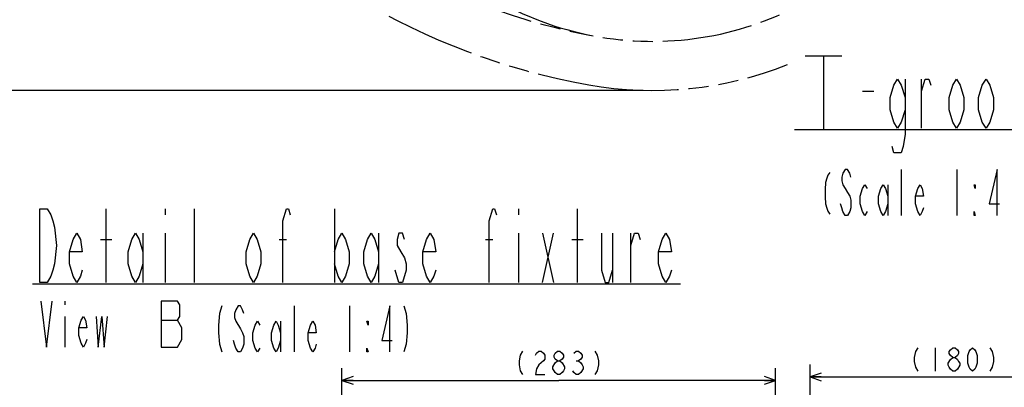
# Model space of a CAD drawing. Header units: millimetres. Extents: x 0 to 770, y -15 to 420.
# Tile 44 of 105: x 274 to 434, y 118 to 178. Entities that reach past the tile are written whole.
import ezdxf

# ---------------------------------------------------------------- set-up
doc = ezdxf.new("R2010")
doc.units = ezdxf.units.MM
doc.header["$LTSCALE"] = 32.67
doc.linetypes.add('PHANTOM', pattern=[0.8, 0.45, -0.05, 0.1, -0.05, 0.1, -0.05])
doc.layers.get('0').update_dxf_attribs({"linetype": 'CONTINUOUS'})
for name, color, linetype in [('CRV2', 7, 'CONTINUOUS'), ('DRA_ITEM', 7, 'CONTINUOUS'), ('DRIV_DIM', 7, 'CONTINUOUS')]:
    doc.layers.add(name, color=color, linetype=linetype)
doc.styles.get("Standard").update_dxf_attribs({"font": 'txt', "width": 0.8})
doc.dimstyles.new('DIMSTYLE_1', dxfattribs={"dimtxt": 3.8, "dimasz": 1.8, "dimexe": 2, "dimexo": 1.5, "dimgap": 0.95, "dimtad": 1, "dimdec": 3, "dimlfac": 4, "dimdsep": 46, "dimtxsty": 'STANDARD', "dimblk": 'OPEN', "dimblk1": 'OPEN', "dimblk2": 'OPEN', "dimcen": 0.09, "dimadec": 0, "dimazin": 0, "dimtp": 0.001, "dimtm": 0.001, "dimtfac": 1, "dimtdec": 3, "dimtofl": 0, "dimtmove": 0, "dimatfit": 3, "dimldrblk": 'OPEN', "dimfxl": 1, "dimtolj": 1, "dimarcsym": 0})
doc.dimstyles.new('DIMSTYLE_13', dxfattribs={"dimtxt": 3.8, "dimasz": 1.8, "dimexe": 2, "dimexo": 1.5, "dimgap": 0.95, "dimtad": 1, "dimdec": 1, "dimlfac": 15, "dimdsep": 46, "dimtxsty": 'STANDARD', "dimblk": 'OPEN', "dimblk1": 'OPEN', "dimblk2": 'OPEN', "dimcen": 0.09, "dimadec": 0, "dimazin": 0, "dimtp": 0.001, "dimtm": 0.001, "dimtfac": 1, "dimtdec": 1, "dimtofl": 0, "dimtmove": 0, "dimatfit": 3, "dimldrblk": 'OPEN', "dimfxl": 1, "dimtolj": 1, "dimarcsym": 0})

# ---------------------------------------------------------------- blocks, each defined once
blk = doc.blocks.new('_OPEN')
at = {"color": 0, "linetype": 'BYBLOCK'}
for p, q in [((0, 0), (-1, 0.342)), ((-1, -0.342), (0, 0)), ((-1, 0), (0, 0))]:
    blk.add_line(p, q, dxfattribs=at)
blk = doc.blocks.new('*D0')
at = {"layer": 'DRIV_DIM', "color": 2, "linetype": 'CONTINUOUS'}
for p, q in [((402.86, 87.78), (402.86, 121.89)), ((402.86, 119.89), (440.46, 119.89)), ((478.06, 119.89), (440.46, 119.89))]:
    blk.add_line(p, q, dxfattribs=at)
at = {"layer": 'DRIV_DIM', "color": 2, "linetype": 'CONTINUOUS', "xscale": 1.8, "yscale": 1.8, "zscale": 1.8, "rotation": 180}
blk.add_blockref('_OPEN', (402.86, 119.89), dxfattribs=at)
blk = doc.blocks.new('_NONE')
blk = doc.blocks.new('*D8')
at = {"layer": 'DRIV_DIM', "color": 2, "linetype": 'CONTINUOUS'}
for p, q in [((326.56, 66.69), (326.56, 121.32)), ((397.2, 66.69), (397.2, 121.32)), ((326.56, 119.32), (361.88, 119.32)), ((397.2, 119.32), (361.88, 119.32))]:
    blk.add_line(p, q, dxfattribs=at)
at = {"layer": 'DRIV_DIM', "color": 2, "linetype": 'CONTINUOUS', "xscale": 1.8, "yscale": 1.8, "zscale": 1.8, "rotation": 180}
blk.add_blockref('_OPEN', (326.56, 119.32), dxfattribs=at)
at = {"layer": 'DRIV_DIM', "color": 2, "linetype": 'CONTINUOUS', "xscale": 1.8, "yscale": 1.8, "zscale": 1.8}
blk.add_blockref('_OPEN', (397.2, 119.32), dxfattribs=at)
blk = doc.blocks.new('*D54')
at = {"layer": 'DRIV_DIM', "color": 2, "linetype": 'CONTINUOUS'}
for p, q in [((277.88, 248.9), (263.51, 248.9)), ((265.51, 248.9), (265.51, 207.74)), ((265.51, 166.58), (265.51, 207.74)), ((375.65, 166.58), (263.51, 166.58))]:
    blk.add_line(p, q, dxfattribs=at)
at = {"layer": 'DRIV_DIM', "color": 2, "linetype": 'CONTINUOUS', "xscale": 1.8, "yscale": 1.8, "zscale": 1.8}
for p, rotation in [((265.51, 248.9), 90), ((265.51, 166.58), 270)]:
    blk.add_blockref('_OPEN', p, dxfattribs=dict(at, rotation=rotation))

msp = doc.modelspace()

# ---------------------------------------------------------------- linework, layer by layer
at = {"layer": 'CRV2', "color": 4, "linetype": 'PHANTOM'}
for centre, radius, start, end in [((385.833557, 275.563239), 109.747249, 10, 260), ((385.833557, 275.563239), 101.747249, 10, 260), ((377.151148, 226.322851), 51.747249, 185.06858282, 55.06858282), ((377.151148, 226.322851), 59.747249, 260, 291.62198376)]:
    msp.add_arc(centre, radius, start, end, dxfattribs=at)
at = {"layer": 'DRA_ITEM', "color": 2, "linetype": 'CONTINUOUS'}
for p, q in [((402.017307, 172.207838), (408.017309, 172.207838)), ((405.01729, 172.207838), (405.01729, 160.207852)), ((421.004207, 160.42859), (421.004207, 168.428592)), ((411.40424, 166.428592), (413.204223, 166.428592)), ((400.304223, 160.205072), (491.504223, 160.205072)), ((417.75102, 146.193038), (417.75102, 153.693049)), ((426.751041, 153.693049), (426.751041, 146.193038)), ((415.501042, 151.193039), (415.501042, 146.193038)), ((288.135137, 135.297104), (288.135137, 147.29709)), ((297.73514, 147.29709), (297.73514, 146.297089)), ((302.535142, 135.297104), (302.535142, 147.29709)), ((325.335149, 147.29709), (325.335149, 135.297104)), ((355.335158, 147.29709), (355.335158, 146.297089)), ((364.935125, 135.297104), (364.935125, 147.29709)), ((294.135139, 143.297088), (294.135139, 135.297104)), ((297.73514, 143.297088), (297.73514, 135.297104)), ((332.535151, 143.297088), (332.535151, 135.297104)), ((355.335158, 143.297088), (355.335158, 135.297104)), ((359.235132, 143.297088), (361.035151, 135.297104)), ((359.235132, 135.297104), (361.035151, 143.297088)), ((370.635153, 143.297088), (370.635153, 135.297104)), ((373.635136, 135.297104), (373.635136, 143.297088)), ((287.235146, 142.297088), (289.035147, 142.297088)), ((316.335128, 142.297088), (317.535128, 142.297088)), ((349.935138, 142.297088), (351.135138, 142.297088)), ((364.035133, 142.297088), (365.835152, 142.297088)), ((335.835143, 135.297104), (335.235125, 137.297105)), ((276.135142, 135.073576), (381.735142, 135.073576)), ((281.418141, 132.250207), (281.418141, 131.625209)), ((318.811844, 123.970027), (318.811844, 131.470039)), ((327.811865, 131.470039), (327.811865, 123.970027)), ((281.418141, 129.750216), (281.418141, 124.750214)), ((316.561866, 128.970029), (316.561866, 123.970027))]:
    msp.add_line(p, q, dxfattribs=at)
at = {"layer": 'DRA_ITEM', "color": 7, "linetype": 'CONTINUOUS'}
msp.add_line((297.114076, 129.1128), (299.739075, 129.1128), dxfattribs=at)
at = {"layer": 'DRA_ITEM', "color": 2, "linetype": 'CONTINUOUS'}
for points in [[(418.304234, 163.428591), (417.704215, 161.42859), (417.104233, 160.42859), (416.504215, 161.42859), (415.904233, 163.428591), (415.904233, 165.428591), (416.504215, 167.428592), (417.104233, 168.428592), (417.704215, 167.428592), (418.304234, 165.428591)], [(418.304234, 168.428592), (418.304234, 159.42859), (418.004224, 157.428589), (417.704215, 156.428589), (416.504215, 156.428589), (416.204206, 157.428589)], [(421.004207, 166.428592), (421.604225, 168.428592), (422.204208, 168.428592), (422.504217, 167.428592)], [(427.904236, 163.428591), (427.304218, 161.42859), (426.704236, 160.42859), (426.104218, 161.42859), (425.504236, 163.428591), (425.504236, 165.428591), (426.104218, 167.428592), (426.704236, 168.428592), (427.304218, 167.428592), (427.904236, 165.428591), (427.904236, 163.428591)], [(432.704238, 163.428591), (432.10422, 161.42859), (431.504238, 160.42859), (430.904219, 161.42859), (430.304237, 163.428591), (430.304237, 165.428591), (430.904219, 167.428592), (431.504238, 168.428592), (432.10422, 167.428592), (432.704238, 165.428591), (432.704238, 163.428591)], [(406.032282, 153.224292), (405.751017, 152.755552), (405.563543, 152.286795), (405.376032, 151.583667), (405.282277, 150.411801), (405.282277, 149.239916), (405.376032, 148.06805), (405.563543, 147.364922), (405.751017, 146.896165), (406.032282, 146.427426)], [(409.50104, 152.443035), (409.31353, 153.068051), (408.938546, 153.693049), (408.563525, 153.693049), (408.188541, 153.068051), (408.001031, 152.443035), (408.001031, 151.818037), (408.188541, 151.193039), (408.563525, 150.568041), (408.938546, 149.943043), (409.31353, 149.318045), (409.50104, 148.693048), (409.50104, 147.443052), (409.31353, 146.818036), (408.938546, 146.193038), (408.563525, 146.193038), (408.188541, 146.818036), (408.001031, 147.443052), (407.813521, 148.06805)], [(433.313537, 146.193038), (433.313537, 153.693049), (432.001038, 148.06805), (433.688522, 148.06805)], [(412.126039, 146.818036), (411.751018, 146.193038), (411.376034, 146.818036), (411.00105, 148.06805), (411.00105, 149.318045), (411.376034, 150.568041), (411.751018, 151.193039), (412.126039, 150.568041)], [(415.501042, 148.06805), (415.126022, 146.818036), (414.751037, 146.193038), (414.376017, 146.818036), (414.001033, 148.06805), (414.001033, 149.318045), (414.376017, 150.568041), (414.751037, 151.193039), (415.126022, 150.568041), (415.501042, 149.318045)], [(421.313534, 147.443052), (421.126024, 146.818036), (420.751039, 146.193038), (420.376019, 146.818036), (420.001035, 148.06805), (420.001035, 149.318045), (420.376019, 150.568041), (420.751039, 151.193039), (421.126024, 150.568041), (421.313534, 149.318045), (420.001035, 149.318045)], [(429.751024, 151.193039), (429.751024, 150.568041), (429.56355, 151.193039), (429.751024, 151.193039)], [(277.335134, 147.29709), (278.535134, 147.29709), (279.135135, 146.297089), (279.435144, 145.297089), (279.735135, 144.297089), (280.035144, 141.297088), (279.735135, 138.297087), (279.435144, 137.297105), (279.135135, 136.297104), (278.535134, 135.297104), (277.335134, 135.297104), (277.335134, 147.29709)], [(316.935146, 135.297104), (316.935146, 145.297089), (317.535128, 147.29709), (317.835137, 147.29709), (318.135146, 146.297089)], [(350.535156, 135.297104), (350.535156, 145.297089), (351.135138, 147.29709), (351.435148, 147.29709), (351.735157, 146.297089)], [(429.751024, 146.193038), (429.56355, 146.193038), (429.56355, 146.818036), (429.751024, 146.193038)], [(284.235145, 137.297105), (283.935136, 136.297104), (283.335136, 135.297104), (282.735136, 136.297104), (282.135135, 138.297087), (282.135135, 140.297087), (282.735136, 142.297088), (283.335136, 143.297088), (283.935136, 142.297088), (284.235145, 140.297087), (282.135135, 140.297087)], [(294.135139, 138.297087), (293.535139, 136.297104), (292.935139, 135.297104), (292.335139, 136.297104), (291.735138, 138.297087), (291.735138, 140.297087), (292.335139, 142.297088), (292.935139, 143.297088), (293.535139, 142.297088), (294.135139, 140.297087)], [(313.335145, 138.297087), (312.735127, 136.297104), (312.135145, 135.297104), (311.535126, 136.297104), (310.935144, 138.297087), (310.935144, 140.297087), (311.535126, 142.297088), (312.135145, 143.297088), (312.735127, 142.297088), (313.335145, 140.297087), (313.335145, 138.297087)], [(325.335149, 140.297087), (325.935131, 142.297088), (326.535149, 143.297088), (327.135131, 142.297088), (327.735149, 140.297087), (327.735149, 138.297087), (327.135131, 136.297104), (326.535149, 135.297104), (325.935131, 136.297104), (325.335149, 138.297087)], [(332.535151, 138.297087), (331.935133, 136.297104), (331.335151, 135.297104), (330.735132, 136.297104), (330.13515, 138.297087), (330.13515, 140.297087), (330.735132, 142.297088), (331.335151, 143.297088), (331.935133, 142.297088), (332.535151, 140.297087)], [(336.735134, 142.297088), (336.435125, 143.297088), (335.835143, 143.297088), (335.535134, 142.297088), (335.535134, 141.297088), (336.135152, 140.297087), (336.735134, 139.297087), (337.035143, 138.297087), (337.035143, 137.297105)], [(341.835145, 137.297105), (341.535135, 136.297104), (340.935153, 135.297104), (340.335135, 136.297104), (339.735153, 138.297087), (339.735153, 140.297087), (340.335135, 142.297088), (340.935153, 143.297088), (341.535135, 142.297088), (341.835145, 140.297087), (339.735153, 140.297087)], [(368.835135, 143.297088), (368.835135, 137.297105), (369.435153, 135.297104), (370.035135, 135.297104), (370.635153, 137.297105)], [(373.635136, 141.297088), (374.235155, 143.297088), (374.835137, 143.297088), (375.135146, 142.297088)], [(380.235156, 137.297105), (379.935147, 136.297104), (379.335129, 135.297104), (378.735147, 136.297104), (378.135129, 138.297087), (378.135129, 140.297087), (378.735147, 142.297088), (379.335129, 143.297088), (379.935147, 142.297088), (380.235156, 140.297087), (378.135129, 140.297087)], [(337.035143, 137.297105), (336.435125, 135.297104), (335.835143, 135.297104)], [(277.480643, 132.250207), (278.41814, 124.750214), (279.355637, 132.250207)], [(306.99935, 131.470039), (306.624366, 130.220025), (306.436856, 128.345031), (306.436856, 127.095035), (306.624366, 125.220041), (306.99935, 123.970027)], [(310.561864, 130.220025), (310.374354, 130.845041), (309.999333, 131.470039), (309.624349, 131.470039), (309.249365, 130.845041), (309.061854, 130.220025), (309.061854, 129.595027), (309.249365, 128.970029)], [(334.374361, 123.970027), (334.374361, 131.470039), (333.061862, 125.845039), (334.749345, 125.845039)], [(336.624339, 131.470039), (336.99936, 130.220025), (337.186834, 128.345031), (337.186834, 127.095035), (336.99936, 125.220041), (336.624339, 123.970027)], [(284.980636, 126.00021), (284.793144, 125.375212), (284.418142, 124.750214), (284.043139, 125.375212), (283.668137, 126.625208), (283.668137, 127.875204), (284.043139, 129.125218), (284.418142, 129.750216), (284.793144, 129.125218), (284.980636, 127.875204), (283.668137, 127.875204)], [(286.480646, 129.750216), (286.855648, 124.750214), (287.418143, 129.750216), (287.793145, 124.750214), (288.35564, 129.750216)], [(309.249365, 128.970029), (309.999333, 127.720033), (310.374354, 127.095035), (310.561864, 126.470037), (310.561864, 125.220041), (310.374354, 124.595025), (309.999333, 123.970027), (309.624349, 123.970027), (309.249365, 124.595025), (309.061854, 125.220041), (308.874344, 125.845039)], [(313.186863, 124.595025), (312.811842, 123.970027), (312.436858, 124.595025), (312.061837, 125.845039), (312.061837, 127.095035), (312.436858, 128.345031), (312.811842, 128.970029), (313.186863, 128.345031)], [(316.561866, 125.845039), (316.186845, 124.595025), (315.811861, 123.970027), (315.436841, 124.595025), (315.061856, 125.845039), (315.061856, 127.095035), (315.436841, 128.345031), (315.811861, 128.970029), (316.186845, 128.345031), (316.561866, 127.095035)], [(322.374357, 125.220041), (322.186847, 124.595025), (321.811863, 123.970027), (321.436842, 124.595025), (321.061858, 125.845039), (321.061858, 127.095035), (321.436842, 128.345031), (321.811863, 128.970029), (322.186847, 128.345031), (322.374357, 127.095035), (321.061858, 127.095035)], [(330.811848, 128.970029), (330.811848, 128.345031), (330.624337, 128.970029), (330.811848, 128.970029)], [(330.811848, 123.970027), (330.624337, 123.970027), (330.624337, 124.595025), (330.811848, 123.970027)]]:
    msp.add_lwpolyline(points, dxfattribs=at)
at = {"layer": 'DRA_ITEM', "color": 7, "linetype": 'CONTINUOUS'}
for points in [[(300.489079, 127.862805), (299.739075, 129.1128), (300.114077, 129.737798), (300.114077, 131.612792), (299.739075, 132.23779), (297.114076, 132.23779)], [(297.114076, 132.23779), (297.114076, 124.737797), (299.739075, 124.737797)], [(299.739075, 124.737797), (300.489079, 125.987793), (300.489079, 127.862805)]]:
    msp.add_lwpolyline(points, dxfattribs=at)
at = {"layer": 'DRIV_DIM', "color": 2, "linetype": 'CONTINUOUS'}
for p, q in [((423.222716, 124.637697), (423.222716, 120.837696)), ((364.730248, 122.485299), (365.110272, 122.485299))]:
    msp.add_line(p, q, dxfattribs=at)
for points in [[(355.990247, 124.068641), (355.61026, 123.435304), (355.420248, 122.485299), (355.420248, 121.851963), (355.61026, 120.901976), (355.990247, 120.268639)], [(358.080269, 123.435304), (358.270244, 123.751972), (358.650268, 124.068641), (359.030255, 124.068641), (359.410243, 123.751972), (359.600255, 123.435304), (359.600255, 122.801967), (359.410243, 122.485299)], [(361.690276, 122.485299), (361.310253, 122.801967), (361.120277, 123.118636), (361.120277, 123.435304), (361.310253, 123.751972), (361.690276, 124.068641), (362.070264, 124.068641), (362.450251, 123.751972), (362.640263, 123.435304), (362.640263, 123.118636), (362.450251, 122.801967), (362.070264, 122.485299)], [(364.350261, 123.751972), (364.730248, 124.068641), (365.110272, 124.068641), (365.490259, 123.751972), (365.680271, 123.435304), (365.680271, 123.118636), (365.490259, 122.801967), (365.110272, 122.485299), (365.490259, 122.168631), (365.680271, 121.851963), (365.870247, 121.535294), (365.870247, 121.218626)], [(367.770256, 124.068641), (368.150244, 123.435304), (368.340256, 122.485299), (368.340256, 121.851963), (368.150244, 120.901976), (367.770256, 120.268639)], [(420.37272, 124.637697), (419.992696, 124.004361), (419.80272, 123.054356), (419.80272, 122.421019), (419.992696, 121.471033), (420.37272, 120.837696)], [(426.072712, 123.054356), (425.692689, 123.371024), (425.502713, 123.687692), (425.502713, 124.004361), (425.692689, 124.321029), (426.072712, 124.637697), (426.4527, 124.637697), (426.832723, 124.321029), (427.022699, 124.004361), (427.022699, 123.687692), (426.832723, 123.371024), (426.4527, 123.054356)], [(429.302696, 120.837696), (428.922709, 121.154364), (428.732697, 121.471033), (428.542721, 122.104351), (428.542721, 123.371024), (428.732697, 124.004361), (428.922709, 124.321029), (429.302696, 124.637697), (429.68272, 124.321029), (429.872695, 124.004361), (430.062707, 123.371024), (430.062707, 122.104351), (429.872695, 121.471033), (429.68272, 121.154364), (429.302696, 120.837696)], [(432.152692, 124.637697), (432.532716, 124.004361), (432.722692, 123.054356), (432.722692, 122.421019), (432.532716, 121.471033), (432.152692, 120.837696)], [(359.410243, 122.485299), (358.650268, 121.851963), (358.270244, 121.218626), (358.080269, 120.268639), (359.600255, 120.268639)], [(361.690276, 120.268639), (361.310253, 120.585308), (361.120277, 120.901976), (360.930265, 121.218626), (360.930265, 121.535294), (361.310253, 122.168631)], [(361.310253, 122.168631), (361.690276, 122.485299), (362.070264, 122.485299), (362.450251, 122.168631)], [(362.450251, 122.168631), (362.830275, 121.535294), (362.830275, 121.218626), (362.640263, 120.901976), (362.450251, 120.585308), (362.070264, 120.268639), (361.690276, 120.268639)], [(426.072712, 120.837696), (425.692689, 121.154364), (425.502713, 121.471033), (425.312701, 121.787683), (425.312701, 122.104351), (425.692689, 122.737688)], [(425.692689, 122.737688), (426.072712, 123.054356), (426.4527, 123.054356), (426.832723, 122.737688), (427.022699, 122.421019), (427.212711, 122.104351), (427.212711, 121.787683), (426.832723, 121.154364)], [(365.870247, 121.218626), (365.490259, 120.585308), (365.110272, 120.268639), (364.730248, 120.268639), (364.350261, 120.585308), (364.160249, 120.901976)], [(426.832723, 121.154364), (426.4527, 120.837696), (426.072712, 120.837696)]]:
    msp.add_lwpolyline(points, dxfattribs=at)

# ---------------------------------------------------------------- dimensions: what is measured, and where the dimension line sits
dim = msp.add_linear_dim(base=(265.507359, 166.575602), p1=(279.375361, 248.896572), p2=(377.151148, 166.575602), angle=270, dimstyle='DIMSTYLE_13', dxfattribs=at)
dim.commit()
dim.dimension.update_dxf_attribs({"geometry": '*D54', "text_midpoint": (265.507359, 198.616087), "dimtype": 160})
dim = msp.add_linear_dim(base=(397.195726, 119.318634), p1=(326.564796, 65.192563), p2=(397.195726, 65.192563), text='(<>)', dimstyle='DIMSTYLE_1', dxfattribs=at)
dim.commit()
dim.dimension.update_dxf_attribs({"geometry": '*D8', "text_midpoint": (354.280261, 119.318634), "dimtype": 160})
dim = msp.add_linear_dim(base=(478.059669, 119.887691), p1=(402.864796, 86.28129), p2=(478.059669, 118.887691), text='(5) ', dimstyle='DIMSTYLE_1', override={"dimblk2": 'NONE', "dimsah": 1}, dxfattribs=at)
dim.commit()
dim.dimension.update_dxf_attribs({"geometry": '*D0', "text_midpoint": (418.662706, 119.887691), "dimtype": 160})

doc.saveas('drawing.dxf')
